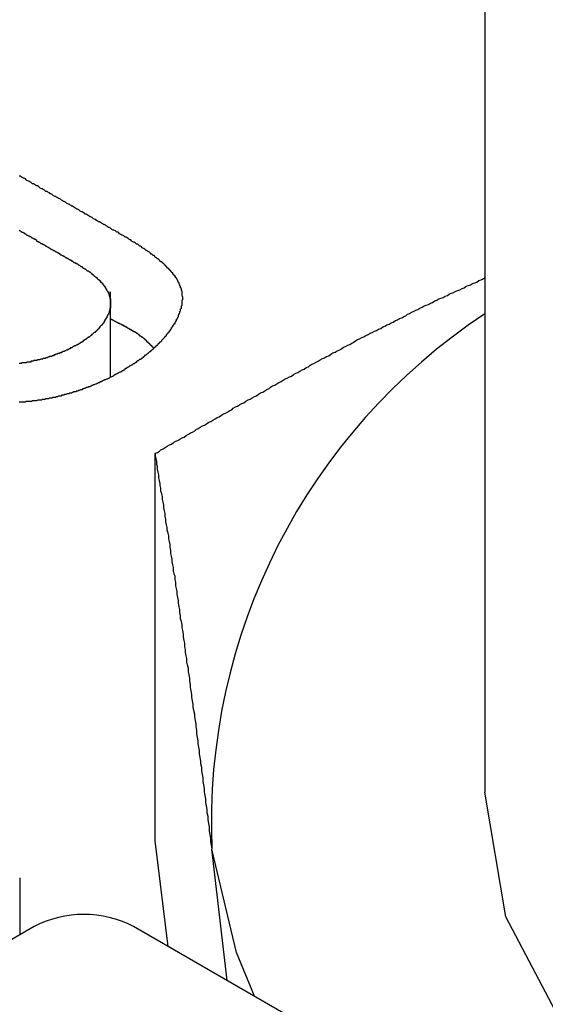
# Model space of a CAD drawing. Extents: x 7.6 to 27.1, y 2.7 to 20.5.
# Tile 131 of 136: x 24.464 to 24.5389, y 19.9937 to 20.1341. Entities that reach past the tile are written whole.
import ezdxf

# ---------------------------------------------------------------- set-up
doc = ezdxf.new("R2010")
doc.units = 0
doc.layers.get('0').update_dxf_attribs({"linetype": 'CONTINUOUS'})

msp = doc.modelspace()

# ---------------------------------------------------------------- linework, layer by layer
at = {"color": 7, "linetype": 'CONTINUOUS'}
for p, q in [((24.5302908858, 20.2961111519), (24.5302297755, 20.0239558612)), ((24.476917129, 20.0832485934), (24.4769198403, 20.0953232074)), ((24.4832514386, 20.01703012), (24.4832638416, 20.0722670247)), ((24.4851136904, 20.0019682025), (24.4832514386, 20.01703012)), ((24.4935175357, 19.9971144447), (24.4913594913, 20.0158550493)), ((24.4640239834, 20.0036474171), (24.4640256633, 20.0117554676)), ((24.4660462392, 20.0048148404), (24.0749939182, 19.7790651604)), ((24.940514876, 19.7389449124), (24.4801883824, 20.0048128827))]:
    msp.add_line(p, q, dxfattribs=at)
at = {"color": 7, "linetype": 'CONTINUOUS', "flags": 128}
for points in [[(24.8451903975, 20.0238851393), (24.8421644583, 20.0061568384), (24.8332029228, 19.9890993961), (24.8186501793, 19.9733801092), (24.7990654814, 19.9596030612), (24.7752014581, 19.9482976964), (24.7479751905, 19.9398984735), (24.7184329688, 19.9347281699), (24.6877100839, 19.9329854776), (24.6569871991, 19.9347373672), (24.62744497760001, 19.9399165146), (24.6002187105, 19.9483238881), (24.5763546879, 19.959636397), (24.5567699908, 19.9734193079), (24.5422172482, 19.9891429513), (24.5332557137, 20.0062030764), (24.5302297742, 20.0239440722), (24.5302297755, 20.0239558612)], [(24.4974124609, 19.9948648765), (24.4948690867, 20.0011246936), (24.4913594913, 20.0158550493)]]:
    msp.add_lwpolyline(points, dxfattribs=at)
at = {"color": 7}
for points in [[(24.4639, 20.0796, 0), (24.464, 20.0796, 0), (24.4641, 20.0796, 0), (24.4643, 20.0796, 0), (24.4644, 20.0796, 0), (24.4645, 20.0796, 0), (24.4646, 20.0796, 0), (24.4648, 20.0796, 0), (24.4649, 20.0797, 0), (24.465, 20.0797, 0), (24.4652, 20.0797, 0), (24.4653, 20.0797, 0), (24.4654, 20.0797, 0), (24.4655, 20.0797, 0), (24.4657, 20.0797, 0), (24.4658, 20.0798, 0), (24.4659, 20.0798, 0), (24.466, 20.0798, 0), (24.4662, 20.0798, 0), (24.4663, 20.0798, 0), (24.4664, 20.0798, 0), (24.4666, 20.0799, 0), (24.4667, 20.0799, 0), (24.4668, 20.0799, 0), (24.4669, 20.0799, 0), (24.4671, 20.0799, 0), (24.4672, 20.08, 0), (24.4673, 20.08, 0), (24.4674, 20.08, 0), (24.4676, 20.08, 0), (24.4677, 20.0801, 0), (24.4678, 20.0801, 0), (24.4679, 20.0801, 0), (24.4681, 20.0801, 0), (24.4682, 20.0802, 0), (24.4683, 20.0802, 0), (24.4684, 20.0802, 0), (24.4686, 20.0802, 0), (24.4687, 20.0803, 0), (24.4688, 20.0803, 0), (24.4689, 20.0803, 0), (24.4691, 20.0803, 0), (24.4692, 20.0804, 0), (24.4693, 20.0804, 0), (24.4694, 20.0804, 0), (24.4695, 20.0805, 0), (24.4697, 20.0805, 0), (24.4698, 20.0805, 0), (24.4699, 20.0805, 0), (24.47, 20.0806, 0), (24.4702, 20.0806, 0), (24.4703, 20.0806, 0), (24.4704, 20.0807, 0), (24.4705, 20.0807, 0), (24.4706, 20.0807, 0), (24.4708, 20.0808, 0), (24.4709, 20.0808, 0), (24.471, 20.0808, 0), (24.4711, 20.0809, 0), (24.4712, 20.0809, 0), (24.4714, 20.0809, 0), (24.4715, 20.081, 0), (24.4716, 20.081, 0), (24.4717, 20.0811, 0), (24.4718, 20.0811, 0), (24.472, 20.0811, 0), (24.4721, 20.0812, 0), (24.4722, 20.0812, 0), (24.4723, 20.0812, 0), (24.4724, 20.0813, 0), (24.4725, 20.0813, 0), (24.4727, 20.0814, 0), (24.4728, 20.0814, 0), (24.4729, 20.0814, 0), (24.473, 20.0815, 0), (24.4731, 20.0815, 0), (24.4733, 20.0816, 0), (24.4734, 20.0816, 0), (24.4735, 20.0817, 0), (24.4736, 20.0817, 0), (24.4737, 20.0817, 0), (24.4738, 20.0818, 0), (24.474, 20.0818, 0), (24.4741, 20.0819, 0), (24.4742, 20.0819, 0), (24.4743, 20.082, 0), (24.4744, 20.082, 0), (24.4745, 20.0821, 0), (24.4746, 20.0821, 0), (24.4748, 20.0822, 0), (24.4749, 20.0822, 0), (24.475, 20.0823, 0), (24.4751, 20.0823, 0), (24.4752, 20.0824, 0), (24.4753, 20.0824, 0), (24.4755, 20.0825, 0), (24.4756, 20.0825, 0), (24.4757, 20.0826, 0), (24.4758, 20.0826, 0), (24.4759, 20.0827, 0), (24.476, 20.0827, 0), (24.4761, 20.0828, 0), (24.4762, 20.0828, 0), (24.4764, 20.0829, 0), (24.4765, 20.0829, 0), (24.4766, 20.083, 0), (24.4767, 20.083, 0), (24.4768, 20.0831, 0), (24.4769, 20.0832, 0), (24.477, 20.0832, 0), (24.4772, 20.0833, 0), (24.4773, 20.0833, 0), (24.4774, 20.0834, 0), (24.4775, 20.0835, 0), (24.4776, 20.0835, 0), (24.4777, 20.0836, 0), (24.4778, 20.0836, 0), (24.4779, 20.0837, 0), (24.478, 20.0837, 0), (24.4781, 20.0838, 0), (24.4783, 20.0839, 0), (24.4784, 20.0839, 0), (24.4785, 20.084, 0), (24.4786, 20.0841, 0), (24.4787, 20.0841, 0), (24.4788, 20.0842, 0), (24.4789, 20.0842, 0), (24.479, 20.0843, 0), (24.4791, 20.0844, 0), (24.4792, 20.0844, 0), (24.4793, 20.0845, 0), (24.4794, 20.0846, 0), (24.4795, 20.0846, 0), (24.4796, 20.0847, 0), (24.4797, 20.0848, 0), (24.4798, 20.0848, 0), (24.4799, 20.0849, 0), (24.48, 20.0849, 0), (24.4801, 20.085, 0), (24.4802, 20.0851, 0), (24.4803, 20.0851, 0), (24.4804, 20.0852, 0), (24.4805, 20.0853, 0), (24.4806, 20.0853, 0), (24.4807, 20.0854, 0), (24.4808, 20.0855, 0), (24.4809, 20.0855, 0), (24.481, 20.0856, 0), (24.4811, 20.0857, 0), (24.4812, 20.0857, 0), (24.4813, 20.0858, 0), (24.4814, 20.0859, 0), (24.4815, 20.0859, 0), (24.4816, 20.086, 0), (24.4816, 20.0861, 0), (24.4817, 20.0861, 0), (24.4818, 20.0862, 0), (24.4819, 20.0863, 0), (24.482, 20.0863, 0), (24.4821, 20.0864, 0), (24.4822, 20.0865, 0), (24.4822, 20.0865, 0), (24.4823, 20.0866, 0), (24.4824, 20.0867, 0), (24.4825, 20.0868, 0), (24.4826, 20.0868, 0), (24.4827, 20.0869, 0), (24.4827, 20.087, 0), (24.4828, 20.087, 0), (24.4829, 20.0871, 0), (24.483, 20.0872, 0), (24.4831, 20.0872, 0), (24.4831, 20.0873, 0), (24.4832, 20.0874, 0), (24.4833, 20.0875, 0), (24.4834, 20.0875, 0), (24.4834, 20.0876, 0), (24.4835, 20.0877, 0), (24.4836, 20.0877, 0), (24.4837, 20.0878, 0), (24.4837, 20.0879, 0), (24.4838, 20.088, 0), (24.4839, 20.088, 0), (24.4839, 20.0881, 0), (24.484, 20.0882, 0), (24.4841, 20.0882, 0), (24.4842, 20.0883, 0), (24.4842, 20.0884, 0), (24.4843, 20.0885, 0), (24.4843, 20.0885, 0), (24.4844, 20.0886, 0), (24.4845, 20.0887, 0), (24.4845, 20.0887, 0), (24.4846, 20.0888, 0), (24.4847, 20.0889, 0), (24.4847, 20.089, 0), (24.4848, 20.089, 0), (24.4849, 20.0891, 0), (24.4849, 20.0892, 0), (24.485, 20.0893, 0), (24.485, 20.0893, 0), (24.4851, 20.0894, 0), (24.4851, 20.0895, 0), (24.4852, 20.0896, 0), (24.4853, 20.0896, 0), (24.4853, 20.0897, 0), (24.4854, 20.0898, 0), (24.4854, 20.0899, 0), (24.4855, 20.0899, 0), (24.4855, 20.09, 0), (24.4856, 20.0901, 0), (24.4856, 20.0902, 0), (24.4857, 20.0902, 0), (24.4857, 20.0903, 0), (24.4858, 20.0904, 0), (24.4858, 20.0905, 0), (24.4859, 20.0905, 0), (24.4859, 20.0906, 0), (24.486, 20.0907, 0), (24.486, 20.0908, 0), (24.4861, 20.0908, 0), (24.4861, 20.0909, 0), (24.4861, 20.091, 0), (24.4862, 20.0911, 0), (24.4862, 20.0911, 0), (24.4863, 20.0912, 0), (24.4863, 20.0913, 0), (24.4863, 20.0914, 0), (24.4864, 20.0914, 0), (24.4864, 20.0915, 0), (24.4865, 20.0916, 0), (24.4865, 20.0917, 0), (24.4865, 20.0917, 0), (24.4866, 20.0918, 0), (24.4866, 20.0919, 0), (24.4866, 20.0919, 0), (24.4866, 20.092, 0), (24.4867, 20.0921, 0), (24.4867, 20.0922, 0), (24.4867, 20.0922, 0), (24.4868, 20.0923, 0), (24.4868, 20.0924, 0), (24.4868, 20.0925, 0), (24.4868, 20.0925, 0), (24.4869, 20.0926, 0), (24.4869, 20.0927, 0), (24.4869, 20.0927, 0), (24.4869, 20.0928, 0), (24.4869, 20.0929, 0), (24.487, 20.093, 0), (24.487, 20.093, 0), (24.487, 20.0931, 0), (24.487, 20.0932, 0), (24.487, 20.0932, 0), (24.487, 20.0933, 0), (24.4871, 20.0934, 0), (24.4871, 20.0935, 0), (24.4871, 20.0935, 0), (24.4871, 20.0936, 0), (24.4871, 20.0937, 0), (24.4871, 20.0937, 0), (24.4871, 20.0938, 0), (24.4871, 20.0939, 0), (24.4871, 20.0939, 0), (24.4871, 20.094, 0), (24.4871, 20.0941, 0), (24.4871, 20.0941, 0), (24.4872, 20.0942, 0), (24.4872, 20.0943, 0), (24.4872, 20.0943, 0), (24.4872, 20.0944, 0), (24.4872, 20.0945, 0), (24.4872, 20.0946, 0), (24.4872, 20.0946, 0), (24.4871, 20.0947, 0), (24.4871, 20.0948, 0), (24.4871, 20.0948, 0), (24.4871, 20.0949, 0), (24.4871, 20.095, 0), (24.4871, 20.095, 0), (24.4871, 20.0951, 0), (24.4871, 20.0952, 0), (24.4871, 20.0952, 0), (24.4871, 20.0953, 0), (24.4871, 20.0953, 0), (24.4871, 20.0954, 0), (24.487, 20.0955, 0), (24.487, 20.0955, 0), (24.487, 20.0956, 0), (24.487, 20.0957, 0), (24.487, 20.0957, 0), (24.487, 20.0958, 0), (24.4869, 20.0959, 0), (24.4869, 20.0959, 0), (24.4869, 20.096, 0), (24.4869, 20.0961, 0), (24.4868, 20.0961, 0), (24.4868, 20.0962, 0), (24.4868, 20.0962, 0), (24.4868, 20.0963, 0), (24.4867, 20.0964, 0), (24.4867, 20.0964, 0), (24.4867, 20.0965, 0), (24.4867, 20.0966, 0), (24.4866, 20.0966, 0), (24.4866, 20.0967, 0), (24.4866, 20.0967, 0), (24.4865, 20.0968, 0), (24.4865, 20.0969, 0), (24.4865, 20.0969, 0), (24.4864, 20.097, 0), (24.4864, 20.0971, 0), (24.4864, 20.0971, 0), (24.4863, 20.0972, 0), (24.4863, 20.0973, 0), (24.4862, 20.0973, 0), (24.4862, 20.0974, 0), (24.4861, 20.0974, 0), (24.4861, 20.0975, 0), (24.4861, 20.0976, 0), (24.486, 20.0976, 0), (24.486, 20.0977, 0), (24.4859, 20.0978, 0), (24.4859, 20.0978, 0), (24.4858, 20.0979, 0), (24.4858, 20.098, 0), (24.4857, 20.098, 0), (24.4856, 20.0981, 0), (24.4856, 20.0982, 0), (24.4855, 20.0982, 0), (24.4855, 20.0983, 0), (24.4854, 20.0983, 0), (24.4854, 20.0984, 0), (24.4853, 20.0985, 0), (24.4852, 20.0985, 0), (24.4852, 20.0986, 0), (24.4851, 20.0987, 0), (24.485, 20.0987, 0), (24.485, 20.0988, 0), (24.4849, 20.0989, 0), (24.4848, 20.0989, 0), (24.4848, 20.099, 0), (24.4847, 20.0991, 0), (24.4846, 20.0991, 0), (24.4846, 20.0992, 0), (24.4845, 20.0993, 0), (24.4844, 20.0994, 0), (24.4843, 20.0994, 0), (24.4843, 20.0995, 0), (24.4842, 20.0996, 0), (24.4841, 20.0996, 0), (24.484, 20.0997, 0), (24.4839, 20.0998, 0), (24.4839, 20.0998, 0), (24.4838, 20.0999, 0), (24.4837, 20.1, 0), (24.4836, 20.1, 0), (24.4835, 20.1001, 0), (24.4834, 20.1002, 0), (24.4833, 20.1002, 0), (24.4832, 20.1003, 0), (24.4832, 20.1004, 0), (24.4831, 20.1005, 0), (24.483, 20.1005, 0), (24.4829, 20.1006, 0), (24.4828, 20.1007, 0), (24.4827, 20.1007, 0), (24.4826, 20.1008, 0), (24.4825, 20.1009, 0), (24.4824, 20.101, 0), (24.4823, 20.101, 0), (24.4822, 20.1011, 0), (24.4821, 20.1012, 0), (24.482, 20.1012, 0), (24.4819, 20.1013, 0), (24.4818, 20.1014, 0), (24.4817, 20.1015, 0), (24.4816, 20.1015, 0), (24.4814, 20.1016, 0), (24.4813, 20.1017, 0), (24.4812, 20.1018, 0), (24.4811, 20.1018, 0), (24.481, 20.1019, 0), (24.4809, 20.102, 0), (24.4808, 20.1021, 0), (24.4806, 20.1021, 0), (24.4805, 20.1022, 0), (24.4804, 20.1023, 0), (24.4803, 20.1024, 0), (24.4802, 20.1024, 0), (24.48, 20.1025, 0), (24.4799, 20.1026, 0), (24.4798, 20.1027, 0), (24.4797, 20.1027, 0), (24.4795, 20.1028, 0), (24.4794, 20.1029, 0), (24.4793, 20.103, 0), (24.4792, 20.1031, 0), (24.479, 20.1031, 0), (24.4789, 20.1032, 0), (24.4788, 20.1033, 0), (24.4786, 20.1034, 0), (24.4785, 20.1034, 0), (24.4784, 20.1035, 0), (24.4782, 20.1036, 0), (24.4781, 20.1037, 0), (24.478, 20.1038, 0), (24.4778, 20.1038, 0), (24.4777, 20.1039, 0), (24.4776, 20.104, 0), (24.4774, 20.1041, 0), (24.4773, 20.1041, 0), (24.4771, 20.1042, 0), (24.477, 20.1043, 0), (24.4769, 20.1044, 0), (24.4767, 20.1045, 0), (24.4766, 20.1045, 0), (24.4765, 20.1046, 0), (24.4763, 20.1047, 0), (24.4762, 20.1048, 0), (24.476, 20.1049, 0), (24.4759, 20.1049, 0), (24.4758, 20.105, 0), (24.4756, 20.1051, 0), (24.4755, 20.1052, 0), (24.4754, 20.1053, 0), (24.4752, 20.1053, 0), (24.4751, 20.1054, 0), (24.4749, 20.1055, 0), (24.4748, 20.1056, 0), (24.4747, 20.1056, 0), (24.4745, 20.1057, 0), (24.4744, 20.1058, 0), (24.4743, 20.1059, 0), (24.4741, 20.106, 0), (24.474, 20.106, 0), (24.4739, 20.1061, 0), (24.4737, 20.1062, 0), (24.4736, 20.1063, 0), (24.4735, 20.1064, 0), (24.4733, 20.1064, 0), (24.4732, 20.1065, 0), (24.473, 20.1066, 0), (24.4729, 20.1067, 0), (24.4728, 20.1067, 0), (24.4726, 20.1068, 0), (24.4725, 20.1069, 0), (24.4724, 20.107, 0), (24.4722, 20.1071, 0), (24.4721, 20.1071, 0), (24.472, 20.1072, 0), (24.4718, 20.1073, 0), (24.4717, 20.1074, 0), (24.4715, 20.1075, 0), (24.4714, 20.1075, 0), (24.4713, 20.1076, 0), (24.4711, 20.1077, 0), (24.471, 20.1078, 0), (24.4709, 20.1078, 0), (24.4707, 20.1079, 0), (24.4706, 20.108, 0), (24.4705, 20.1081, 0), (24.4703, 20.1082, 0), (24.4702, 20.1082, 0), (24.4701, 20.1083, 0), (24.4699, 20.1084, 0), (24.4698, 20.1085, 0), (24.4696, 20.1086, 0), (24.4695, 20.1086, 0), (24.4694, 20.1087, 0), (24.4692, 20.1088, 0), (24.4691, 20.1089, 0), (24.469, 20.1089, 0), (24.4688, 20.109, 0), (24.4687, 20.1091, 0), (24.4686, 20.1092, 0), (24.4684, 20.1093, 0), (24.4683, 20.1093, 0), (24.4682, 20.1094, 0), (24.468, 20.1095, 0), (24.4679, 20.1096, 0), (24.4677, 20.1096, 0), (24.4676, 20.1097, 0), (24.4675, 20.1098, 0), (24.4673, 20.1099, 0), (24.4672, 20.11, 0), (24.4671, 20.11, 0), (24.4669, 20.1101, 0), (24.4668, 20.1102, 0), (24.4667, 20.1103, 0), (24.4665, 20.1104, 0), (24.4664, 20.1104, 0), (24.4662, 20.1105, 0), (24.4661, 20.1106, 0), (24.466, 20.1107, 0), (24.4658, 20.1107, 0), (24.4657, 20.1108, 0), (24.4656, 20.1109, 0), (24.4654, 20.111, 0), (24.4653, 20.1111, 0), (24.4652, 20.1111, 0), (24.465, 20.1112, 0), (24.4649, 20.1113, 0), (24.4648, 20.1114, 0), (24.4646, 20.1115, 0), (24.4645, 20.1115, 0), (24.4643, 20.1116, 0), (24.4642, 20.1117, 0), (24.4641, 20.1118, 0), (24.4639, 20.1118, 0)], [(24.4639, 20.1041, 0), (24.464, 20.104, 0), (24.4641, 20.104, 0), (24.4642, 20.1039, 0), (24.4643, 20.1038, 0), (24.4644, 20.1038, 0), (24.4645, 20.1037, 0), (24.4646, 20.1037, 0), (24.4647, 20.1036, 0), (24.4648, 20.1036, 0), (24.4649, 20.1035, 0), (24.465, 20.1034, 0), (24.4651, 20.1034, 0), (24.4652, 20.1033, 0), (24.4653, 20.1033, 0), (24.4654, 20.1032, 0), (24.4655, 20.1032, 0), (24.4656, 20.1031, 0), (24.4657, 20.103, 0), (24.4658, 20.103, 0), (24.4659, 20.1029, 0), (24.466, 20.1029, 0), (24.4661, 20.1028, 0), (24.4662, 20.1028, 0), (24.4663, 20.1027, 0), (24.4663, 20.1026, 0), (24.4664, 20.1026, 0), (24.4665, 20.1025, 0), (24.4666, 20.1025, 0), (24.4667, 20.1024, 0), (24.4668, 20.1024, 0), (24.4669, 20.1023, 0), (24.467, 20.1022, 0), (24.4671, 20.1022, 0), (24.4672, 20.1021, 0), (24.4673, 20.1021, 0), (24.4674, 20.102, 0), (24.4675, 20.102, 0), (24.4676, 20.1019, 0), (24.4677, 20.1018, 0), (24.4678, 20.1018, 0), (24.4679, 20.1017, 0), (24.468, 20.1017, 0), (24.4681, 20.1016, 0), (24.4682, 20.1016, 0), (24.4683, 20.1015, 0), (24.4684, 20.1014, 0), (24.4685, 20.1014, 0), (24.4686, 20.1013, 0), (24.4687, 20.1013, 0), (24.4688, 20.1012, 0), (24.4689, 20.1012, 0), (24.469, 20.1011, 0), (24.4691, 20.101, 0), (24.4692, 20.101, 0), (24.4693, 20.1009, 0), (24.4694, 20.1009, 0), (24.4695, 20.1008, 0), (24.4696, 20.1008, 0), (24.4697, 20.1007, 0), (24.4698, 20.1006, 0), (24.4699, 20.1006, 0), (24.47, 20.1005, 0), (24.4701, 20.1005, 0), (24.4702, 20.1004, 0), (24.4703, 20.1004, 0), (24.4704, 20.1003, 0), (24.4705, 20.1002, 0), (24.4706, 20.1002, 0), (24.4707, 20.1001, 0), (24.4708, 20.1001, 0), (24.4709, 20.1, 0), (24.471, 20.0999, 0), (24.4711, 20.0999, 0), (24.4712, 20.0998, 0), (24.4713, 20.0998, 0), (24.4714, 20.0997, 0), (24.4715, 20.0997, 0), (24.4716, 20.0996, 0), (24.4717, 20.0995, 0), (24.4718, 20.0995, 0), (24.4719, 20.0994, 0), (24.472, 20.0994, 0), (24.4721, 20.0993, 0), (24.4722, 20.0993, 0), (24.4723, 20.0992, 0), (24.4724, 20.0991, 0), (24.4725, 20.0991, 0), (24.4726, 20.099, 0), (24.4726, 20.099, 0), (24.4727, 20.0989, 0), (24.4728, 20.0989, 0), (24.4729, 20.0988, 0), (24.473, 20.0987, 0), (24.4731, 20.0987, 0), (24.4732, 20.0986, 0), (24.4733, 20.0986, 0), (24.4734, 20.0985, 0), (24.4734, 20.0985, 0), (24.4735, 20.0984, 0), (24.4736, 20.0983, 0), (24.4737, 20.0983, 0), (24.4738, 20.0982, 0), (24.4739, 20.0982, 0), (24.4739, 20.0981, 0), (24.474, 20.0981, 0), (24.4741, 20.098, 0), (24.4742, 20.0979, 0), (24.4742, 20.0979, 0), (24.4743, 20.0978, 0), (24.4744, 20.0978, 0), (24.4745, 20.0977, 0), (24.4745, 20.0977, 0), (24.4746, 20.0976, 0), (24.4747, 20.0975, 0), (24.4747, 20.0975, 0), (24.4748, 20.0974, 0), (24.4749, 20.0974, 0), (24.4749, 20.0973, 0), (24.475, 20.0973, 0), (24.475, 20.0972, 0), (24.4751, 20.0971, 0), (24.4752, 20.0971, 0), (24.4752, 20.097, 0), (24.4753, 20.097, 0), (24.4753, 20.0969, 0), (24.4754, 20.0969, 0), (24.4755, 20.0968, 0), (24.4755, 20.0967, 0), (24.4756, 20.0967, 0), (24.4756, 20.0966, 0), (24.4757, 20.0966, 0), (24.4757, 20.0965, 0), (24.4758, 20.0965, 0), (24.4758, 20.0964, 0), (24.4759, 20.0963, 0), (24.4759, 20.0963, 0), (24.4759, 20.0962, 0), (24.476, 20.0962, 0), (24.476, 20.0961, 0), (24.4761, 20.0961, 0), (24.4761, 20.096, 0), (24.4762, 20.0959, 0), (24.4762, 20.0959, 0), (24.4762, 20.0958, 0), (24.4763, 20.0958, 0), (24.4763, 20.0957, 0), (24.4763, 20.0957, 0), (24.4764, 20.0956, 0), (24.4764, 20.0955, 0), (24.4764, 20.0955, 0), (24.4765, 20.0954, 0), (24.4765, 20.0954, 0), (24.4765, 20.0953, 0), (24.4766, 20.0953, 0), (24.4766, 20.0952, 0), (24.4766, 20.0951, 0), (24.4766, 20.0951, 0), (24.4766, 20.095, 0), (24.4767, 20.095, 0), (24.4767, 20.0949, 0), (24.4767, 20.0949, 0), (24.4767, 20.0948, 0), (24.4767, 20.0947, 0), (24.4768, 20.0947, 0), (24.4768, 20.0946, 0), (24.4768, 20.0946, 0), (24.4768, 20.0945, 0), (24.4768, 20.0945, 0), (24.4768, 20.0944, 0), (24.4768, 20.0943, 0), (24.4769, 20.0943, 0), (24.4769, 20.0942, 0), (24.4769, 20.0942, 0), (24.4769, 20.0941, 0), (24.4769, 20.0941, 0), (24.4769, 20.094, 0), (24.4769, 20.0939, 0), (24.4769, 20.0939, 0), (24.4769, 20.0938, 0), (24.4769, 20.0938, 0), (24.4769, 20.0937, 0), (24.4769, 20.0937, 0), (24.4769, 20.0936, 0), (24.4769, 20.0935, 0), (24.4769, 20.0935, 0), (24.4769, 20.0934, 0), (24.4769, 20.0934, 0), (24.4769, 20.0933, 0), (24.4769, 20.0933, 0), (24.4769, 20.0932, 0), (24.4769, 20.0931, 0), (24.4769, 20.0931, 0), (24.4769, 20.093, 0), (24.4768, 20.093, 0), (24.4768, 20.0929, 0), (24.4768, 20.0929, 0), (24.4768, 20.0928, 0), (24.4768, 20.0927, 0), (24.4768, 20.0927, 0), (24.4768, 20.0926, 0), (24.4767, 20.0926, 0), (24.4767, 20.0925, 0), (24.4767, 20.0925, 0), (24.4767, 20.0924, 0), (24.4767, 20.0924, 0), (24.4767, 20.0923, 0), (24.4766, 20.0922, 0), (24.4766, 20.0922, 0), (24.4766, 20.0921, 0), (24.4766, 20.0921, 0), (24.4765, 20.092, 0), (24.4765, 20.092, 0), (24.4765, 20.0919, 0), (24.4765, 20.0919, 0), (24.4764, 20.0918, 0), (24.4764, 20.0917, 0), (24.4764, 20.0917, 0), (24.4764, 20.0916, 0), (24.4763, 20.0916, 0), (24.4763, 20.0915, 0), (24.4763, 20.0915, 0), (24.4762, 20.0914, 0), (24.4762, 20.0914, 0), (24.4762, 20.0913, 0), (24.4761, 20.0913, 0), (24.4761, 20.0912, 0), (24.4761, 20.0912, 0), (24.476, 20.0911, 0), (24.476, 20.091, 0), (24.476, 20.091, 0), (24.4759, 20.0909, 0), (24.4759, 20.0909, 0), (24.4759, 20.0908, 0), (24.4758, 20.0908, 0), (24.4758, 20.0907, 0), (24.4757, 20.0907, 0), (24.4757, 20.0906, 0), (24.4757, 20.0906, 0), (24.4756, 20.0905, 0), (24.4756, 20.0905, 0), (24.4755, 20.0904, 0), (24.4755, 20.0904, 0), (24.4754, 20.0903, 0), (24.4754, 20.0902, 0), (24.4753, 20.0902, 0), (24.4753, 20.0901, 0), (24.4752, 20.0901, 0), (24.4752, 20.09, 0), (24.4751, 20.09, 0), (24.4751, 20.0899, 0), (24.475, 20.0899, 0), (24.475, 20.0898, 0), (24.4749, 20.0898, 0), (24.4749, 20.0897, 0), (24.4748, 20.0897, 0), (24.4748, 20.0896, 0), (24.4747, 20.0896, 0), (24.4747, 20.0895, 0), (24.4746, 20.0895, 0), (24.4745, 20.0894, 0), (24.4745, 20.0894, 0), (24.4744, 20.0893, 0), (24.4744, 20.0893, 0), (24.4743, 20.0892, 0), (24.4742, 20.0892, 0), (24.4742, 20.0891, 0), (24.4741, 20.0891, 0), (24.474, 20.089, 0), (24.474, 20.089, 0), (24.4739, 20.0889, 0), (24.4738, 20.0889, 0), (24.4738, 20.0888, 0), (24.4737, 20.0888, 0), (24.4736, 20.0887, 0), (24.4736, 20.0887, 0), (24.4735, 20.0886, 0), (24.4734, 20.0886, 0), (24.4734, 20.0885, 0), (24.4733, 20.0885, 0), (24.4732, 20.0884, 0), (24.4731, 20.0884, 0), (24.4731, 20.0883, 0), (24.473, 20.0883, 0), (24.4729, 20.0882, 0), (24.4728, 20.0882, 0), (24.4728, 20.0881, 0), (24.4727, 20.0881, 0), (24.4726, 20.088, 0), (24.4725, 20.088, 0), (24.4725, 20.0879, 0), (24.4724, 20.0879, 0), (24.4723, 20.0878, 0), (24.4722, 20.0878, 0), (24.4721, 20.0877, 0), (24.472, 20.0877, 0), (24.472, 20.0877, 0), (24.4719, 20.0876, 0), (24.4718, 20.0876, 0), (24.4717, 20.0875, 0), (24.4716, 20.0875, 0), (24.4715, 20.0874, 0), (24.4715, 20.0874, 0), (24.4714, 20.0873, 0), (24.4713, 20.0873, 0), (24.4712, 20.0873, 0), (24.4711, 20.0872, 0), (24.471, 20.0872, 0), (24.4709, 20.0871, 0), (24.4708, 20.0871, 0), (24.4708, 20.087, 0), (24.4707, 20.087, 0), (24.4706, 20.087, 0), (24.4705, 20.0869, 0), (24.4704, 20.0869, 0), (24.4703, 20.0868, 0), (24.4702, 20.0868, 0), (24.4701, 20.0868, 0), (24.47, 20.0867, 0), (24.4699, 20.0867, 0), (24.4699, 20.0866, 0), (24.4698, 20.0866, 0), (24.4697, 20.0866, 0), (24.4696, 20.0865, 0), (24.4695, 20.0865, 0), (24.4694, 20.0865, 0), (24.4693, 20.0864, 0), (24.4692, 20.0864, 0), (24.4691, 20.0864, 0), (24.469, 20.0863, 0), (24.4689, 20.0863, 0), (24.4688, 20.0862, 0), (24.4687, 20.0862, 0), (24.4686, 20.0862, 0), (24.4685, 20.0861, 0), (24.4684, 20.0861, 0), (24.4683, 20.0861, 0), (24.4682, 20.0861, 0), (24.4681, 20.086, 0), (24.4681, 20.086, 0), (24.468, 20.086, 0), (24.4679, 20.0859, 0), (24.4678, 20.0859, 0), (24.4677, 20.0859, 0), (24.4676, 20.0858, 0), (24.4675, 20.0858, 0), (24.4674, 20.0858, 0), (24.4673, 20.0858, 0), (24.4672, 20.0857, 0), (24.4671, 20.0857, 0), (24.467, 20.0857, 0), (24.4668, 20.0856, 0), (24.4667, 20.0856, 0), (24.4666, 20.0856, 0), (24.4665, 20.0856, 0), (24.4664, 20.0855, 0), (24.4663, 20.0855, 0), (24.4662, 20.0855, 0), (24.4661, 20.0855, 0), (24.466, 20.0855, 0), (24.4659, 20.0854, 0), (24.4658, 20.0854, 0), (24.4657, 20.0854, 0), (24.4656, 20.0854, 0), (24.4655, 20.0853, 0), (24.4654, 20.0853, 0), (24.4653, 20.0853, 0), (24.4652, 20.0853, 0), (24.4651, 20.0853, 0), (24.465, 20.0853, 0), (24.4649, 20.0852, 0), (24.4648, 20.0852, 0), (24.4647, 20.0852, 0), (24.4646, 20.0852, 0), (24.4644, 20.0852, 0), (24.4643, 20.0852, 0), (24.4642, 20.0851, 0), (24.4641, 20.0851, 0), (24.464, 20.0851, 0), (24.4639, 20.0851, 0)], [(24.4833, 20.0723, 0), (24.4836, 20.0724, 0), (24.4839, 20.0726, 0), (24.4841, 20.0728, 0), (24.4844, 20.0729, 0), (24.4847, 20.0731, 0), (24.485, 20.0733, 0), (24.4853, 20.0735, 0), (24.4856, 20.0736, 0), (24.4859, 20.0738, 0), (24.4862, 20.074, 0), (24.4865, 20.0741, 0), (24.4868, 20.0743, 0), (24.4871, 20.0745, 0), (24.4874, 20.0746, 0), (24.4877, 20.0748, 0), (24.488, 20.075, 0), (24.4883, 20.0752, 0), (24.4886, 20.0753, 0), (24.4889, 20.0755, 0), (24.4891, 20.0757, 0), (24.4894, 20.0758, 0), (24.4897, 20.076, 0), (24.49, 20.0762, 0), (24.4903, 20.0763, 0), (24.4906, 20.0765, 0), (24.4909, 20.0767, 0), (24.4912, 20.0768, 0), (24.4915, 20.077, 0), (24.4918, 20.0772, 0), (24.4921, 20.0774, 0), (24.4924, 20.0775, 0), (24.4927, 20.0777, 0), (24.493, 20.0779, 0), (24.4933, 20.078, 0), (24.4936, 20.0782, 0), (24.4939, 20.0784, 0), (24.4942, 20.0785, 0), (24.4944, 20.0787, 0), (24.4947, 20.0789, 0), (24.495, 20.079, 0), (24.4953, 20.0792, 0), (24.4956, 20.0794, 0), (24.4959, 20.0795, 0), (24.4962, 20.0797, 0), (24.4965, 20.0799, 0), (24.4968, 20.08, 0), (24.4971, 20.0802, 0), (24.4974, 20.0804, 0), (24.4977, 20.0805, 0), (24.498, 20.0807, 0), (24.4983, 20.0809, 0), (24.4986, 20.081, 0), (24.4989, 20.0812, 0), (24.4992, 20.0814, 0), (24.4995, 20.0815, 0), (24.4997, 20.0817, 0), (24.5, 20.0819, 0), (24.5003, 20.082, 0), (24.5006, 20.0822, 0), (24.5009, 20.0824, 0), (24.5012, 20.0825, 0), (24.5015, 20.0827, 0), (24.5018, 20.0829, 0), (24.5021, 20.083, 0), (24.5024, 20.0832, 0), (24.5027, 20.0833, 0), (24.503, 20.0835, 0), (24.5033, 20.0837, 0), (24.5036, 20.0838, 0), (24.5039, 20.084, 0), (24.5042, 20.0842, 0), (24.5045, 20.0843, 0), (24.5048, 20.0845, 0), (24.5051, 20.0846, 0), (24.5053, 20.0848, 0), (24.5056, 20.085, 0), (24.5059, 20.0851, 0), (24.5062, 20.0853, 0), (24.5065, 20.0854, 0), (24.5068, 20.0856, 0), (24.5071, 20.0858, 0), (24.5074, 20.0859, 0), (24.5077, 20.0861, 0), (24.508, 20.0862, 0), (24.5083, 20.0864, 0), (24.5086, 20.0866, 0), (24.5089, 20.0867, 0), (24.5092, 20.0869, 0), (24.5095, 20.087, 0), (24.5098, 20.0872, 0), (24.5101, 20.0874, 0), (24.5104, 20.0875, 0), (24.5107, 20.0877, 0), (24.511, 20.0878, 0), (24.5113, 20.088, 0), (24.5115, 20.0881, 0), (24.5118, 20.0883, 0), (24.5121, 20.0885, 0), (24.5124, 20.0886, 0), (24.5127, 20.0888, 0), (24.513, 20.0889, 0), (24.5133, 20.0891, 0), (24.5136, 20.0892, 0), (24.5139, 20.0894, 0), (24.5142, 20.0895, 0), (24.5145, 20.0897, 0), (24.5148, 20.0898, 0), (24.5151, 20.09, 0), (24.5154, 20.0901, 0), (24.5157, 20.0903, 0), (24.516, 20.0904, 0), (24.5163, 20.0906, 0), (24.5166, 20.0907, 0), (24.5169, 20.0909, 0), (24.5172, 20.091, 0), (24.5175, 20.0912, 0), (24.5178, 20.0913, 0), (24.5181, 20.0915, 0), (24.5184, 20.0916, 0), (24.5187, 20.0918, 0), (24.519, 20.0919, 0), (24.5192, 20.0921, 0), (24.5195, 20.0922, 0), (24.5198, 20.0924, 0), (24.5201, 20.0925, 0), (24.5204, 20.0927, 0), (24.5207, 20.0928, 0), (24.521, 20.093, 0), (24.5213, 20.0931, 0), (24.5216, 20.0933, 0), (24.5219, 20.0934, 0), (24.5222, 20.0935, 0), (24.5225, 20.0937, 0), (24.5228, 20.0938, 0), (24.5231, 20.094, 0), (24.5234, 20.0941, 0), (24.5237, 20.0943, 0), (24.524, 20.0944, 0), (24.5243, 20.0945, 0), (24.5246, 20.0947, 0), (24.5249, 20.0948, 0), (24.5252, 20.095, 0), (24.5255, 20.0951, 0), (24.5258, 20.0952, 0), (24.5261, 20.0954, 0), (24.5264, 20.0955, 0), (24.5267, 20.0956, 0), (24.527, 20.0958, 0), (24.5273, 20.0959, 0), (24.5276, 20.0961, 0), (24.5279, 20.0962, 0), (24.5282, 20.0963, 0), (24.5285, 20.0965, 0), (24.5288, 20.0966, 0), (24.5291, 20.0967, 0), (24.5294, 20.0969, 0), (24.5297, 20.097, 0), (24.5299, 20.0971, 0), (24.5302, 20.0973, 0)], [(24.483, 20.0873, 0), (24.483, 20.0874, 0), (24.483, 20.0874, 0), (24.4829, 20.0874, 0), (24.4829, 20.0874, 0), (24.4829, 20.0875, 0), (24.4829, 20.0875, 0), (24.4828, 20.0875, 0), (24.4828, 20.0876, 0), (24.4828, 20.0876, 0), (24.4827, 20.0876, 0), (24.4827, 20.0877, 0), (24.4827, 20.0877, 0), (24.4827, 20.0877, 0), (24.4826, 20.0877, 0), (24.4826, 20.0878, 0), (24.4826, 20.0878, 0), (24.4825, 20.0878, 0), (24.4825, 20.0879, 0), (24.4825, 20.0879, 0), (24.4824, 20.0879, 0), (24.4824, 20.088, 0), (24.4824, 20.088, 0), (24.4824, 20.088, 0), (24.4823, 20.088, 0), (24.4823, 20.0881, 0), (24.4823, 20.0881, 0), (24.4822, 20.0881, 0), (24.4822, 20.0882, 0), (24.4822, 20.0882, 0), (24.4821, 20.0882, 0), (24.4821, 20.0882, 0), (24.4821, 20.0883, 0), (24.4821, 20.0883, 0), (24.482, 20.0883, 0), (24.482, 20.0884, 0), (24.482, 20.0884, 0), (24.4819, 20.0884, 0), (24.4819, 20.0884, 0), (24.4819, 20.0885, 0), (24.4818, 20.0885, 0), (24.4818, 20.0885, 0), (24.4818, 20.0886, 0), (24.4817, 20.0886, 0), (24.4817, 20.0886, 0), (24.4817, 20.0886, 0), (24.4816, 20.0887, 0), (24.4816, 20.0887, 0), (24.4816, 20.0887, 0), (24.4815, 20.0888, 0), (24.4815, 20.0888, 0), (24.4815, 20.0888, 0), (24.4814, 20.0888, 0), (24.4814, 20.0889, 0), (24.4813, 20.0889, 0), (24.4813, 20.0889, 0), (24.4813, 20.0889, 0), (24.4812, 20.089, 0), (24.4812, 20.089, 0), (24.4812, 20.089, 0), (24.4811, 20.089, 0), (24.4811, 20.0891, 0), (24.4811, 20.0891, 0), (24.481, 20.0891, 0), (24.481, 20.0892, 0), (24.4809, 20.0892, 0), (24.4809, 20.0892, 0), (24.4809, 20.0892, 0), (24.4808, 20.0893, 0), (24.4808, 20.0893, 0), (24.4808, 20.0893, 0), (24.4807, 20.0893, 0), (24.4807, 20.0894, 0), (24.4806, 20.0894, 0), (24.4806, 20.0894, 0), (24.4806, 20.0894, 0), (24.4805, 20.0895, 0), (24.4805, 20.0895, 0), (24.4804, 20.0895, 0), (24.4804, 20.0895, 0), (24.4804, 20.0896, 0), (24.4803, 20.0896, 0), (24.4803, 20.0896, 0), (24.4802, 20.0896, 0), (24.4802, 20.0897, 0), (24.4802, 20.0897, 0), (24.4801, 20.0897, 0), (24.4801, 20.0897, 0), (24.48, 20.0898, 0), (24.48, 20.0898, 0), (24.48, 20.0898, 0), (24.4799, 20.0898, 0), (24.4799, 20.0899, 0), (24.4798, 20.0899, 0), (24.4798, 20.0899, 0), (24.4797, 20.0899, 0), (24.4797, 20.09, 0), (24.4797, 20.09, 0), (24.4796, 20.09, 0), (24.4796, 20.09, 0), (24.4795, 20.0901, 0), (24.4795, 20.0901, 0), (24.4795, 20.0901, 0), (24.4794, 20.0901, 0), (24.4794, 20.0901, 0), (24.4793, 20.0902, 0), (24.4793, 20.0902, 0), (24.4792, 20.0902, 0), (24.4792, 20.0902, 0), (24.4792, 20.0903, 0), (24.4791, 20.0903, 0), (24.4791, 20.0903, 0), (24.479, 20.0903, 0), (24.479, 20.0904, 0), (24.4789, 20.0904, 0), (24.4789, 20.0904, 0), (24.4788, 20.0904, 0), (24.4788, 20.0905, 0), (24.4788, 20.0905, 0), (24.4787, 20.0905, 0), (24.4787, 20.0905, 0), (24.4786, 20.0905, 0), (24.4786, 20.0906, 0), (24.4785, 20.0906, 0), (24.4785, 20.0906, 0), (24.4785, 20.0906, 0), (24.4784, 20.0907, 0), (24.4784, 20.0907, 0), (24.4783, 20.0907, 0), (24.4783, 20.0907, 0), (24.4782, 20.0908, 0), (24.4782, 20.0908, 0), (24.4781, 20.0908, 0), (24.4781, 20.0908, 0), (24.4781, 20.0908, 0), (24.478, 20.0909, 0), (24.478, 20.0909, 0), (24.4779, 20.0909, 0), (24.4779, 20.0909, 0), (24.4778, 20.091, 0), (24.4778, 20.091, 0), (24.4777, 20.091, 0), (24.4777, 20.091, 0), (24.4776, 20.0911, 0), (24.4776, 20.0911, 0), (24.4776, 20.0911, 0), (24.4775, 20.0911, 0), (24.4775, 20.0911, 0), (24.4774, 20.0912, 0), (24.4774, 20.0912, 0), (24.4773, 20.0912, 0), (24.4773, 20.0912, 0), (24.4772, 20.0913, 0), (24.4772, 20.0913, 0), (24.4771, 20.0913, 0), (24.4771, 20.0913, 0), (24.4771, 20.0913, 0), (24.477, 20.0914, 0), (24.477, 20.0914, 0), (24.4769, 20.0914, 0)], [(24.4914, 20.0159, 0), (24.4913, 20.0164, 0), (24.4912, 20.0169, 0), (24.4912, 20.0174, 0), (24.4911, 20.0179, 0), (24.491, 20.0184, 0), (24.491, 20.019, 0), (24.4909, 20.0195, 0), (24.4908, 20.02, 0), (24.4908, 20.0205, 0), (24.4907, 20.021, 0), (24.4907, 20.0215, 0), (24.4906, 20.022, 0), (24.4905, 20.0225, 0), (24.4905, 20.023, 0), (24.4904, 20.0235, 0), (24.4903, 20.024, 0), (24.4903, 20.0245, 0), (24.4902, 20.025, 0), (24.4901, 20.0255, 0), (24.4901, 20.026, 0), (24.49, 20.0265, 0), (24.4899, 20.027, 0), (24.4899, 20.0275, 0), (24.4898, 20.028, 0), (24.4898, 20.0284, 0), (24.4897, 20.0289, 0), (24.4896, 20.0294, 0), (24.4896, 20.0299, 0), (24.4895, 20.0304, 0), (24.4894, 20.0309, 0), (24.4894, 20.0313, 0), (24.4893, 20.0318, 0), (24.4892, 20.0323, 0), (24.4892, 20.0328, 0), (24.4891, 20.0333, 0), (24.4891, 20.0337, 0), (24.489, 20.0342, 0), (24.4889, 20.0347, 0), (24.4889, 20.0351, 0), (24.4888, 20.0356, 0), (24.4887, 20.0361, 0), (24.4887, 20.0365, 0), (24.4886, 20.037, 0), (24.4885, 20.0375, 0), (24.4885, 20.0379, 0), (24.4884, 20.0384, 0), (24.4883, 20.0389, 0), (24.4883, 20.0393, 0), (24.4882, 20.0398, 0), (24.4882, 20.0402, 0), (24.4881, 20.0407, 0), (24.488, 20.0411, 0), (24.488, 20.0416, 0), (24.4879, 20.0421, 0), (24.4878, 20.0425, 0), (24.4878, 20.043, 0), (24.4877, 20.0434, 0), (24.4876, 20.0439, 0), (24.4876, 20.0443, 0), (24.4875, 20.0447, 0), (24.4875, 20.0452, 0), (24.4874, 20.0456, 0), (24.4873, 20.0461, 0), (24.4873, 20.0465, 0), (24.4872, 20.047, 0), (24.4871, 20.0474, 0), (24.4871, 20.0478, 0), (24.487, 20.0483, 0), (24.4869, 20.0487, 0), (24.4869, 20.0491, 0), (24.4868, 20.0496, 0), (24.4868, 20.05, 0), (24.4867, 20.0504, 0), (24.4866, 20.0509, 0), (24.4866, 20.0513, 0), (24.4865, 20.0517, 0), (24.4864, 20.0522, 0), (24.4864, 20.0526, 0), (24.4863, 20.053, 0), (24.4862, 20.0534, 0), (24.4862, 20.0539, 0), (24.4861, 20.0543, 0), (24.4861, 20.0547, 0), (24.486, 20.0551, 0), (24.4859, 20.0555, 0), (24.4859, 20.056, 0), (24.4858, 20.0564, 0), (24.4857, 20.0568, 0), (24.4857, 20.0572, 0), (24.4856, 20.0576, 0), (24.4855, 20.058, 0), (24.4855, 20.0584, 0), (24.4854, 20.0589, 0), (24.4854, 20.0593, 0), (24.4853, 20.0597, 0), (24.4852, 20.0601, 0), (24.4852, 20.0605, 0), (24.4851, 20.0609, 0), (24.485, 20.0613, 0), (24.485, 20.0617, 0), (24.4849, 20.0621, 0), (24.4848, 20.0625, 0), (24.4848, 20.0629, 0), (24.4847, 20.0633, 0), (24.4847, 20.0637, 0), (24.4846, 20.0641, 0), (24.4845, 20.0645, 0), (24.4845, 20.0649, 0), (24.4844, 20.0653, 0), (24.4843, 20.0657, 0), (24.4843, 20.0661, 0), (24.4842, 20.0665, 0), (24.4841, 20.0669, 0), (24.4841, 20.0673, 0), (24.484, 20.0677, 0), (24.484, 20.068, 0), (24.4839, 20.0684, 0), (24.4838, 20.0688, 0), (24.4838, 20.0692, 0), (24.4837, 20.0696, 0), (24.4836, 20.07, 0), (24.4836, 20.0704, 0), (24.4835, 20.0707, 0), (24.4835, 20.0711, 0), (24.4834, 20.0715, 0), (24.4833, 20.0719, 0), (24.4833, 20.0723, 0)]]:
    msp.add_polyline3d(points, dxfattribs=at)
at = {"color": 7, "linetype": 'CONTINUOUS'}
for centre, radius, start, end in [((24.5782354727, 20.0196403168), 0.0869584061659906, 123.495909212, 182.4948525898), ((24.4731154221, 19.9911703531), 0.0153670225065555, 62.5955490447, 117.3885877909)]:
    msp.add_arc(centre, radius, start, end, dxfattribs=at)

doc.saveas('drawing.dxf')
